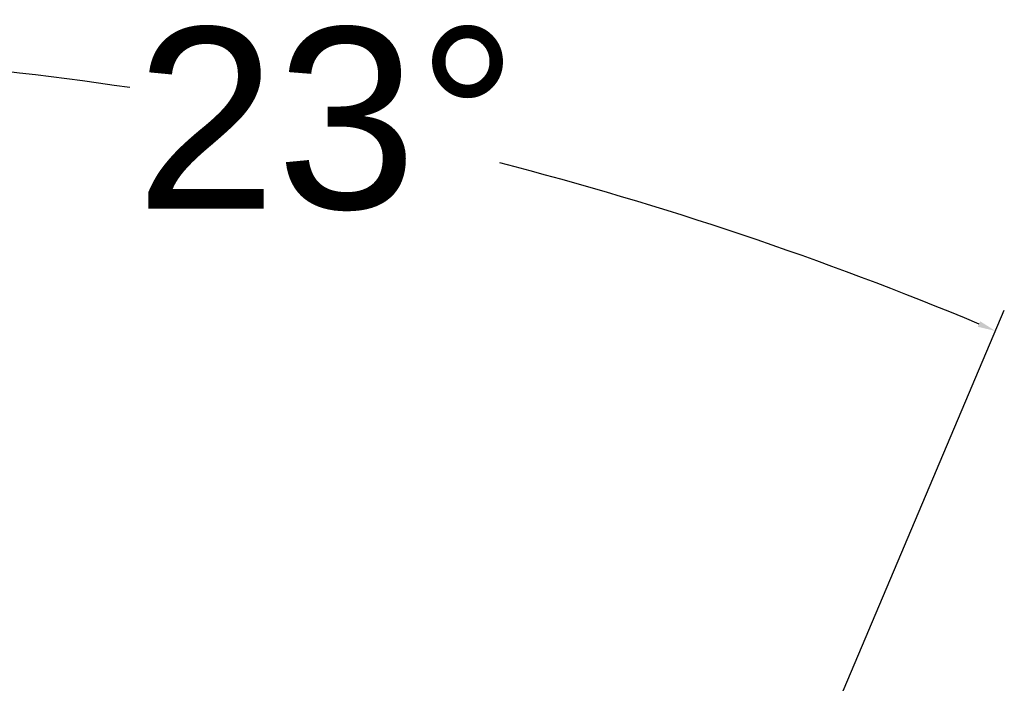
# Model space of a CAD drawing. Header units: inches. Extents: x 7.7 to 68.4, y -5.1 to 39.9.
# Tile 28 of 172: x 16.7 to 22.1, y 24.2 to 27.9. Entities that reach past the tile are written whole.
import ezdxf

# ---------------------------------------------------------------- set-up
doc = ezdxf.new("R2010")
doc.units = ezdxf.units.IN
doc.header["$MEASUREMENT"] = 0
doc.layers.add('Dimensions(ROSSANSI)', color=7, linetype='Continuous', lineweight=25)
doc.styles.add('DEFAULT-ROSSANSI', font='arial.ttf')
doc.dimstyles.new('DEFAULT-ROSSANSI', dxfattribs={"dimtxt": 1, "dimasz": 0.098425, "dimexe": 0.125, "dimexo": 0.0625, "dimgap": 0.031496, "dimtad": 0, "dimtih": 1, "dimtoh": 1, "dimrnd": 1e-08, "dimzin": 0, "dimdsep": 46, "dimtxsty": 'DEFAULT-ROSSANSI', "dimcen": 0.09, "dimdle": 0.393701, "dimclrd": 7, "dimclre": 7, "dimclrt": 179, "dimadec": 0, "dimazin": 0, "dimtfac": 1, "dimtofl": 0, "dimtmove": 0, "dimatfit": 3, "dimfxl": 1, "dimtolj": 1, "dimtzin": 0, "dimlwd": 25, "dimlwe": 25, "dimarcsym": 0})

# ---------------------------------------------------------------- blocks, each defined once
blk = doc.blocks.new('*D10')
at = {"layer": 'Defpoints', "color": 0}
for p in [(19.5793, 27.0317), (14.3877, 23.4915), (20.8767, 23.3789), (14.3877, 8.0546)]:
    blk.add_point(p, dxfattribs=at)
at = {"layer": 'Dimensions(ROSSANSI)', "color": 7, "lineweight": 25}
for p, q in [((14.3877, 23.554), (14.3877, 27.854)), ((20.9011, 23.4364), (22.108, 26.2868))]:
    blk.add_line(p, q, dxfattribs=at)
for start, end in [(81.54403, 89.71337), (67.33663, 75.47329)]:
    blk.add_arc((14.3877, 8.0546), 19.6744, start, end, dxfattribs=at)
at = {"layer": 'Dimensions(ROSSANSI)', "color": 7}
for points in [[(14.4861, 27.7123), (14.4862, 27.7451), (14.3877, 27.729)], [(21.9749, 26.2249), (21.9622, 26.1947), (22.0593, 26.1716)]]:
    blk.add_solid(points, dxfattribs=at)
at = {"layer": 'Dimensions(ROSSANSI)', "color": 179, "lineweight": 25, "insert": (17.3123, 27.8466), "char_height": 1, "attachment_point": 1, "style": 'DEFAULT-ROSSANSI'}
blk.add_mtext('\\A1;23°', dxfattribs=at)

msp = doc.modelspace()

# ---------------------------------------------------------------- dimensions: what is measured, and where the dimension line sits
at = {"layer": 'Dimensions(ROSSANSI)', "color": 7, "lineweight": 25}
dim = msp.add_angular_dim_3p(base=(19.5793, 27.0317), center=(14.3877, 8.0546), p1=(20.8767, 23.3789), p2=(14.3877, 23.4915), dimstyle='DEFAULT-ROSSANSI', override={"dimadec": 0, "dimtp": 0, "dimtm": 0, "dimtdec": 0}, dxfattribs=at)
dim.commit()
dim.dimension.update_dxf_attribs({"geometry": '*D10', "text_midpoint": (18.3017, 27.3357), "dimtype": 165})

doc.saveas('drawing.dxf')
